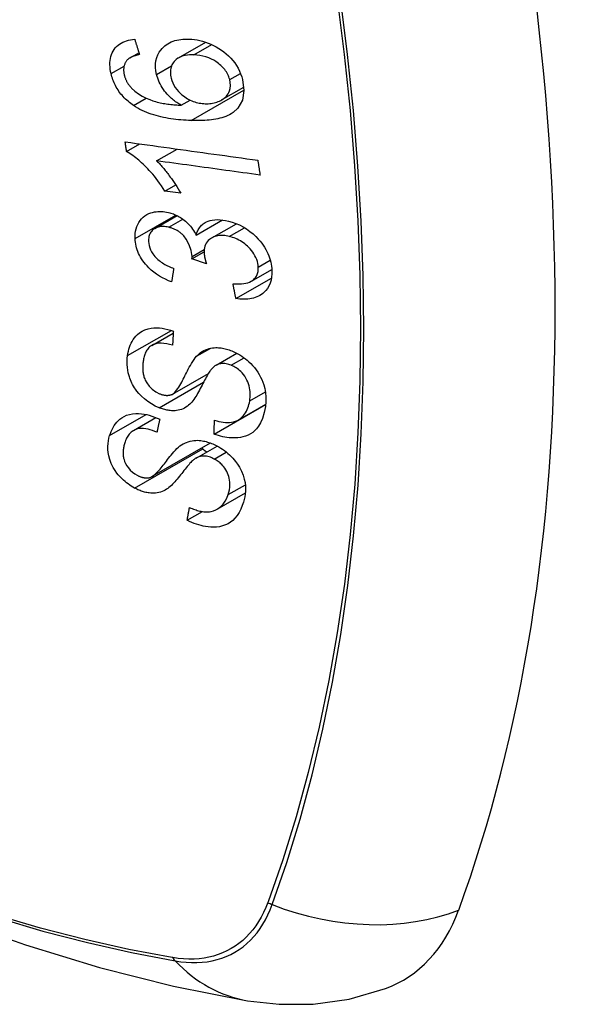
# Model space of a CAD drawing. Header units: inches. Extents: x 435.6 to 512.6, y 167.3 to 237.6.
# Tile 107 of 115: x 476.869 to 477.172, y 211.751 to 212.276. Entities that reach past the tile are written whole.
import ezdxf

# ---------------------------------------------------------------- set-up
doc = ezdxf.new("R2010")
doc.units = ezdxf.units.IN
doc.header["$MEASUREMENT"] = 0
doc.layers.add('Visible Edges(ANSI)', color=7, linetype='Continuous', lineweight=25)
doc.layers.add('Visible Tangent Edges(ANSI)', color=7, linetype='Continuous', lineweight=25)

msp = doc.modelspace()

# ---------------------------------------------------------------- linework, layer by layer
at = {"layer": 'Visible Edges(ANSI)'}
for p, q in [((476.95349, 212.25604), (476.96803, 212.26442)), ((476.9277, 212.25614), (476.93239, 212.25884)), ((476.97652, 212.23359), (476.98833, 212.24039)), ((476.95493, 212.23078), (476.95968, 212.23351)), ((476.9258, 212.20609), (476.93288, 212.21016)), ((476.94184, 212.2011), (476.95278, 212.2074)), ((476.94629, 212.18493), (476.95203, 212.18823)), ((476.95469, 212.18378), (476.94629, 212.18493)), ((476.94089, 212.16501), (476.95277, 212.17185)), ((476.96295, 212.16144), (476.977, 212.16953)), ((476.97125, 212.15997), (476.98444, 212.16757)), ((476.96069, 212.14882), (476.96717, 212.15255)), ((476.96842, 212.14618), (476.96069, 212.14882)), ((476.99239, 212.1369), (477.00326, 212.14316)), ((476.98412, 212.12755), (477.0031, 212.13847)), ((476.93925, 212.10261), (476.95069, 212.1092)), ((476.97355, 212.09202), (476.98464, 212.09841)), ((476.95035, 212.07661), (476.96946, 212.08762)), ((476.98528, 212.06273), (477.00005, 212.07124)), ((476.99994, 212.0711), (476.99994, 212.07117)), ((476.97248, 212.05529), (476.99994, 212.0711)), ((477.00003, 212.07103), (476.99994, 212.0711)), ((476.92945, 212.05715), (476.94145, 212.06406)), ((476.93936, 212.03255), (476.97056, 212.05051)), ((476.96289, 212.04242), (476.97413, 212.04889)), ((476.97404, 212.01513), (476.98921, 212.02387)), ((476.95812, 212.00926), (476.96622, 212.01392))]:
    msp.add_line(p, q, dxfattribs=at)
at = {"layer": 'Visible Edges(ANSI)', "flags": 128}
for points in [[(476.91757, 212.24765), (476.91731, 212.24885), (476.91711, 212.25004), (476.91697, 212.25122), (476.91691, 212.25239), (476.91691, 212.25354), (476.917, 212.25467), (476.91716, 212.25577), (476.91741, 212.25683), (476.91773, 212.25784), (476.91814, 212.2588), (476.91862, 212.25971), (476.91918, 212.26057), (476.91981, 212.26138), (476.9205, 212.26212), (476.92126, 212.2628), (476.92208, 212.26341), (476.92295, 212.26395), (476.92388, 212.26443), (476.92484, 212.26484), (476.92584, 212.26519), (476.92688, 212.26547), (476.92794, 212.2657), (476.92903, 212.26588), (476.93013, 212.26601)], [(476.93013, 212.26601), (476.93024, 212.26567), (476.93035, 212.26533), (476.93045, 212.26499), (476.93056, 212.26465), (476.93067, 212.26431), (476.93077, 212.26397), (476.93088, 212.26362), (476.93099, 212.26328), (476.9311, 212.26294), (476.9312, 212.2626), (476.93131, 212.26226), (476.93142, 212.26192), (476.93153, 212.26158), (476.93163, 212.26124), (476.93174, 212.2609), (476.93185, 212.26056), (476.93196, 212.26022), (476.93206, 212.25988), (476.93217, 212.25954), (476.93228, 212.2592), (476.93239, 212.25886), (476.9325, 212.25852), (476.9326, 212.25818), (476.93271, 212.25784)], [(476.94177, 212.2472), (476.9414, 212.2491), (476.94121, 212.25098), (476.94123, 212.25281), (476.94146, 212.25457), (476.9419, 212.25623), (476.94252, 212.25776), (476.94324, 212.25908), (476.94401, 212.26019), (476.94474, 212.26107), (476.94544, 212.2618), (476.94618, 212.26246), (476.94697, 212.26307), (476.9478, 212.26363), (476.94868, 212.26412), (476.94961, 212.26456), (476.95057, 212.26495), (476.95157, 212.26527), (476.95259, 212.26554), (476.95363, 212.26575), (476.9547, 212.26591), (476.95579, 212.26602), (476.9569, 212.26608), (476.95802, 212.2661), (476.95916, 212.26608)], [(476.95916, 212.26608), (476.96058, 212.26599), (476.96202, 212.26584), (476.96346, 212.26561), (476.96491, 212.26531), (476.96636, 212.26494), (476.96782, 212.26449), (476.96929, 212.26396), (476.97077, 212.26336), (476.97223, 212.26268), (476.97367, 212.26193), (476.97508, 212.26111), (476.97644, 212.26022), (476.97775, 212.25926), (476.979, 212.25823), (476.98021, 212.25712), (476.98136, 212.25594), (476.98244, 212.25469), (476.98346, 212.25336), (476.9844, 212.25197), (476.98526, 212.25051), (476.98601, 212.24902), (476.98665, 212.24751), (476.98719, 212.24599), (476.98763, 212.24446)], [(476.93271, 212.25784), (476.93241, 212.25778), (476.93211, 212.25771), (476.93181, 212.25765), (476.93151, 212.25757), (476.93121, 212.2575), (476.93091, 212.25741), (476.93061, 212.25733), (476.93032, 212.25724), (476.93002, 212.25715), (476.92973, 212.25705), (476.92944, 212.25694), (476.92916, 212.25683), (476.92888, 212.25672), (476.92861, 212.2566), (476.92834, 212.25648), (476.92808, 212.25635), (476.92782, 212.25621), (476.92757, 212.25606), (476.92732, 212.25591), (476.92708, 212.25575), (476.92685, 212.25557), (476.92663, 212.25539), (476.92641, 212.2552), (476.92621, 212.255)], [(476.96171, 212.25764), (476.96054, 212.25766), (476.95938, 212.25762), (476.95824, 212.25751), (476.95713, 212.25734), (476.95606, 212.25709), (476.95503, 212.25676), (476.95406, 212.25634), (476.95314, 212.25583), (476.95233, 212.25525), (476.95166, 212.25464), (476.95111, 212.25404), (476.95067, 212.25345), (476.95032, 212.2529), (476.95001, 212.25231), (476.94975, 212.2517), (476.94953, 212.25106), (476.94937, 212.25039), (476.94925, 212.2497), (476.94919, 212.249), (476.94918, 212.24827), (476.94922, 212.24753), (476.9493, 212.24679), (476.94943, 212.24603), (476.94959, 212.24527)], [(476.98079, 212.24449), (476.9806, 212.24518), (476.98036, 212.24587), (476.9801, 212.24654), (476.97979, 212.24721), (476.97944, 212.24788), (476.97905, 212.24853), (476.97862, 212.24918), (476.97816, 212.2498), (476.97767, 212.2504), (476.97715, 212.25098), (476.97661, 212.25154), (476.97604, 212.25208), (476.97545, 212.25259), (476.97484, 212.25309), (476.97421, 212.25356), (476.97341, 212.25412), (476.97238, 212.25476), (476.97112, 212.25543), (476.96963, 212.25608), (476.96804, 212.25663), (476.96645, 212.25705), (476.96485, 212.25735), (476.96327, 212.25754), (476.96171, 212.25764)], [(476.92621, 212.255), (476.926, 212.25475), (476.92579, 212.25448), (476.9256, 212.25421), (476.92541, 212.25392), (476.92524, 212.25363), (476.92508, 212.25333), (476.92493, 212.25303), (476.9248, 212.25271), (476.92468, 212.25239), (476.92457, 212.25206), (476.92448, 212.25173), (476.9244, 212.25139), (476.92434, 212.25104), (476.92429, 212.25069), (476.92426, 212.25033), (476.92423, 212.24996), (476.92423, 212.24959), (476.92424, 212.24921), (476.92426, 212.24883), (476.9243, 212.24845), (476.92435, 212.24807), (476.92441, 212.24768), (476.92448, 212.24729), (476.92457, 212.2469)], [(476.92948, 212.23067), (476.92874, 212.23119), (476.92801, 212.23173), (476.9273, 212.23229), (476.9266, 212.23287), (476.92592, 212.23347), (476.92526, 212.2341), (476.92461, 212.23474), (476.92399, 212.2354), (476.92339, 212.23608), (476.92282, 212.23677), (476.92227, 212.23748), (476.92175, 212.2382), (476.92125, 212.23894), (476.92078, 212.2397), (476.92033, 212.24047), (476.91992, 212.24124), (476.91953, 212.24203), (476.91917, 212.24282), (476.91884, 212.24361), (476.91853, 212.24441), (476.91825, 212.24522), (476.918, 212.24603), (476.91777, 212.24684), (476.91757, 212.24765)], [(476.92457, 212.2469), (476.92465, 212.24659), (476.92473, 212.24628), (476.92483, 212.24597), (476.92493, 212.24566), (476.92503, 212.24536), (476.92515, 212.24505), (476.92527, 212.24474), (476.9254, 212.24444), (476.92554, 212.24414), (476.92569, 212.24384), (476.92584, 212.24354), (476.926, 212.24324), (476.92617, 212.24295), (476.92635, 212.24266), (476.92653, 212.24237), (476.92672, 212.24209), (476.92692, 212.24181), (476.92712, 212.24154), (476.92733, 212.24127), (476.92754, 212.24101), (476.92777, 212.24074), (476.928, 212.24049), (476.92823, 212.24023), (476.92847, 212.23998)], [(476.95493, 212.23078), (476.95433, 212.23113), (476.95373, 212.23149), (476.95314, 212.23187), (476.95256, 212.23226), (476.95198, 212.23267), (476.95142, 212.23308), (476.95086, 212.23351), (476.95031, 212.23396), (476.94976, 212.23442), (476.9492, 212.23493), (476.94862, 212.23549), (476.94801, 212.2361), (476.94739, 212.23678), (476.94675, 212.23753), (476.94611, 212.23834), (476.94547, 212.23923), (476.94484, 212.24018), (476.94425, 212.24114), (476.94371, 212.24212), (476.94322, 212.24312), (476.94277, 212.24413), (476.94239, 212.24515), (476.94205, 212.24618), (476.94177, 212.2472)], [(476.94959, 212.24527), (476.94997, 212.24399), (476.95046, 212.24271), (476.95107, 212.24147), (476.95179, 212.24028), (476.95263, 212.23912), (476.95355, 212.23806), (476.95446, 212.23714), (476.95532, 212.23636), (476.95609, 212.23574), (476.95681, 212.23521), (476.95754, 212.23471), (476.95828, 212.23426), (476.95904, 212.23384), (476.95981, 212.23345), (476.9606, 212.2331), (476.96139, 212.23279), (476.96219, 212.23252), (476.96299, 212.23229), (476.96379, 212.2321), (476.96459, 212.23193), (476.96538, 212.23181), (476.96617, 212.23171), (476.96696, 212.23164), (476.96775, 212.2316)], [(476.92847, 212.23998), (476.93022, 212.23835), (476.93212, 212.23692), (476.93413, 212.23567), (476.93619, 212.2346), (476.93813, 212.23376), (476.93983, 212.23314), (476.9412, 212.23271), (476.94218, 212.23244), (476.94296, 212.23225), (476.94375, 212.23208), (476.94455, 212.23191), (476.94535, 212.23176), (476.94616, 212.23163), (476.94698, 212.2315), (476.94779, 212.23138), (476.9486, 212.23128), (476.94942, 212.23119), (476.95023, 212.2311), (476.95103, 212.23103), (476.95183, 212.23096), (476.95262, 212.23091), (476.9534, 212.23086), (476.95417, 212.23082), (476.95493, 212.23078)], [(476.98763, 212.24446), (476.9884, 212.23873), (476.98755, 212.2335), (476.98512, 212.22924), (476.98269, 212.22692), (476.98167, 212.22624), (476.98075, 212.22572), (476.97977, 212.22524), (476.97877, 212.22482), (476.97773, 212.22445), (476.97667, 212.22412), (476.97559, 212.22383), (476.9745, 212.22358), (476.97338, 212.22336), (476.97224, 212.22317), (476.97108, 212.22301), (476.9699, 212.22288), (476.96871, 212.22278), (476.9675, 212.22269), (476.96629, 212.22263), (476.96508, 212.22259), (476.96387, 212.22258), (476.96265, 212.22258), (476.96145, 212.22259), (476.96025, 212.22262)], [(476.96775, 212.2316), (476.96857, 212.23159), (476.96937, 212.23161), (476.97017, 212.23167), (476.97095, 212.23175), (476.97171, 212.23188), (476.97246, 212.23203), (476.9732, 212.23222), (476.97392, 212.23244), (476.97463, 212.23269), (476.97533, 212.23298), (476.97601, 212.23331), (476.97667, 212.23368), (476.97731, 212.23409), (476.97792, 212.23455), (476.9785, 212.23506), (476.97902, 212.23562), (476.9795, 212.23622), (476.97991, 212.23687), (476.98027, 212.23757), (476.98064, 212.23851), (476.98098, 212.23977), (476.98115, 212.24128), (476.98109, 212.24287), (476.98079, 212.24449)], [(476.96025, 212.22262), (476.9589, 212.22268), (476.95755, 212.22274), (476.95619, 212.22283), (476.95483, 212.22294), (476.95348, 212.22306), (476.95212, 212.22321), (476.95077, 212.22338), (476.94942, 212.22357), (476.94808, 212.22378), (476.94675, 212.22402), (476.94543, 212.22429), (476.94412, 212.22458), (476.94282, 212.2249), (476.94153, 212.22524), (476.94026, 212.22562), (476.93901, 212.22603), (476.93777, 212.22646), (476.93655, 212.22693), (476.93534, 212.22744), (476.93414, 212.228), (476.93295, 212.22859), (476.93177, 212.22924), (476.93061, 212.22993), (476.92948, 212.23067)], [(476.92507, 212.21125), (476.928, 212.21084), (476.93093, 212.21043), (476.93387, 212.21003), (476.93682, 212.20962), (476.93976, 212.20921), (476.94272, 212.2088), (476.94568, 212.20839), (476.94864, 212.20798), (476.9516, 212.20757), (476.95456, 212.20716), (476.95752, 212.20675), (476.96049, 212.20634), (476.96345, 212.20592), (476.96641, 212.20551), (476.96937, 212.2051), (476.97233, 212.2047), (476.97528, 212.20429), (476.97823, 212.20388), (476.98117, 212.20347), (476.98411, 212.20306), (476.98704, 212.20266), (476.98996, 212.20225), (476.99288, 212.20185), (476.99578, 212.20145)], [(476.9258, 212.20609), (476.92577, 212.2063), (476.92574, 212.20652), (476.92571, 212.20673), (476.92568, 212.20695), (476.92565, 212.20716), (476.92562, 212.20738), (476.92559, 212.20759), (476.92556, 212.20781), (476.92552, 212.20802), (476.92549, 212.20824), (476.92546, 212.20845), (476.92543, 212.20867), (476.9254, 212.20888), (476.92537, 212.2091), (476.92534, 212.20931), (476.92531, 212.20953), (476.92528, 212.20974), (476.92525, 212.20996), (476.92522, 212.21017), (476.92519, 212.21039), (476.92516, 212.2106), (476.92513, 212.21082), (476.9251, 212.21103), (476.92507, 212.21125)], [(476.94629, 212.18493), (476.94535, 212.18642), (476.9444, 212.18783), (476.94345, 212.18918), (476.94251, 212.19047), (476.94157, 212.19169), (476.94064, 212.19284), (476.93973, 212.19394), (476.93883, 212.19498), (476.93794, 212.19596), (476.93707, 212.19688), (476.93622, 212.19776), (476.9354, 212.19858), (476.93459, 212.19935), (476.93382, 212.20007), (476.93307, 212.20075), (476.93232, 212.20141), (476.93155, 212.20206), (476.93076, 212.2027), (476.92996, 212.20332), (476.92915, 212.20393), (476.92833, 212.20451), (476.92749, 212.20507), (476.92665, 212.20559), (476.9258, 212.20609)], [(476.99699, 212.1935), (476.99471, 212.19382), (476.99243, 212.19413), (476.99014, 212.19445), (476.98785, 212.19476), (476.98555, 212.19508), (476.98326, 212.1954), (476.98096, 212.19571), (476.97866, 212.19603), (476.97635, 212.19635), (476.97405, 212.19666), (476.97175, 212.19698), (476.96944, 212.1973), (476.96714, 212.19762), (476.96483, 212.19794), (476.96253, 212.19825), (476.96022, 212.19857), (476.95792, 212.19889), (476.95562, 212.19921), (476.95332, 212.19952), (476.95102, 212.19984), (476.94872, 212.20016), (476.94642, 212.20047), (476.94413, 212.20079), (476.94184, 212.2011)], [(476.94184, 212.2011), (476.94233, 212.20062), (476.94281, 212.20013), (476.94329, 212.19963), (476.94376, 212.19912), (476.94423, 212.19861), (476.94469, 212.19809), (476.94515, 212.19756), (476.94559, 212.19702), (476.94604, 212.19649), (476.94647, 212.19595), (476.9469, 212.19541), (476.94732, 212.19487), (476.94773, 212.19433), (476.94814, 212.19379), (476.9486, 212.19318), (476.94914, 212.19243), (476.94975, 212.19159), (476.95042, 212.19064), (476.95112, 212.18962), (476.95185, 212.18853), (476.95258, 212.18738), (476.95331, 212.1862), (476.95402, 212.185), (476.95469, 212.18378)], [(476.99578, 212.20145), (476.99583, 212.20112), (476.99588, 212.20079), (476.99593, 212.20045), (476.99598, 212.20012), (476.99603, 212.19979), (476.99608, 212.19946), (476.99613, 212.19913), (476.99619, 212.1988), (476.99624, 212.19847), (476.99629, 212.19814), (476.99634, 212.19781), (476.99639, 212.19747), (476.99644, 212.19714), (476.99649, 212.19681), (476.99654, 212.19648), (476.99659, 212.19615), (476.99664, 212.19582), (476.99669, 212.19549), (476.99674, 212.19516), (476.99679, 212.19483), (476.99684, 212.1945), (476.99689, 212.19417), (476.99694, 212.19384), (476.99699, 212.1935)], [(476.93033, 212.1596), (476.93032, 212.16096), (476.9304, 212.16228), (476.93058, 212.16356), (476.93086, 212.1648), (476.93125, 212.16599), (476.93173, 212.16714), (476.93232, 212.16822), (476.93299, 212.16923), (476.93375, 212.17016), (476.9346, 212.171), (476.93555, 212.17175), (476.93657, 212.1724), (476.93762, 212.17291), (476.93866, 212.17331), (476.93967, 212.17361), (476.94064, 212.17382), (476.94154, 212.17396), (476.94245, 212.17405), (476.94337, 212.17409), (476.9443, 212.17408), (476.94524, 212.17402), (476.94619, 212.17391), (476.94716, 212.17375), (476.94814, 212.17354)], [(476.94814, 212.17354), (476.94879, 212.17337), (476.94945, 212.17318), (476.9501, 212.17297), (476.95075, 212.17274), (476.9514, 212.17248), (476.95205, 212.17219), (476.95269, 212.17189), (476.95332, 212.17156), (476.95394, 212.17121), (476.95456, 212.17084), (476.95518, 212.17043), (476.95582, 212.16999), (476.95648, 212.16949), (476.95715, 212.16894), (476.95783, 212.16835), (476.95851, 212.16769), (476.95919, 212.16698), (476.95983, 212.16624), (476.96044, 212.16548), (476.96101, 212.1647), (476.96155, 212.16391), (476.96205, 212.1631), (476.96251, 212.16227), (476.96295, 212.16144)], [(476.94826, 212.16564), (476.94753, 212.1658), (476.9468, 212.16592), (476.94608, 212.166), (476.94536, 212.16604), (476.94466, 212.16604), (476.94397, 212.16599), (476.94331, 212.16589), (476.94267, 212.16575), (476.94206, 212.16555), (476.94147, 212.16531), (476.9409, 212.16502), (476.94037, 212.16468), (476.93988, 212.1643), (476.93942, 212.16389), (476.93902, 212.16344), (476.93866, 212.16295), (476.93835, 212.16243), (476.93809, 212.16187), (476.93788, 212.16128), (476.93772, 212.16067), (476.93761, 212.16004), (476.93754, 212.15938), (476.93751, 212.15872), (476.93752, 212.15804)], [(476.96295, 212.16144), (476.96311, 212.16204), (476.96329, 212.16264), (476.9635, 212.16321), (476.96374, 212.16377), (476.964, 212.16431), (476.9643, 212.16484), (476.96462, 212.16534), (476.96498, 212.16582), (476.96537, 212.16628), (476.96578, 212.16671), (476.96622, 212.16712), (476.9667, 212.16749), (476.96719, 212.16784), (476.96775, 212.16818), (476.96845, 212.16853), (476.9693, 212.16889), (476.97032, 212.16922), (476.97152, 212.16948), (476.97287, 212.16965), (476.97427, 212.16971), (476.97569, 212.16966), (476.97715, 212.16951), (476.97861, 212.16927), (476.98009, 212.16896)], [(476.98009, 212.16896), (476.98208, 212.16841), (476.98406, 212.16772), (476.98603, 212.16688), (476.98794, 212.16588), (476.98979, 212.16474), (476.99158, 212.16346), (476.99324, 212.16208), (476.99471, 212.1607), (476.99597, 212.15937), (476.99703, 212.15815), (476.99788, 212.15708), (476.99864, 212.15602), (476.99935, 212.15495), (477, 212.15386), (477.0006, 212.15276), (477.00114, 212.15163), (477.00162, 212.15049), (477.00203, 212.14935), (477.00238, 212.14821), (477.00268, 212.14707), (477.00292, 212.14594), (477.0031, 212.1448), (477.00322, 212.14367), (477.0033, 212.14256)], [(476.96074, 212.15003), (476.96029, 212.15319), (476.9592, 212.15635), (476.95759, 212.15929), (476.95627, 212.16104), (476.95578, 212.16158), (476.95544, 212.16191), (476.9551, 212.16223), (476.95475, 212.16253), (476.95439, 212.16282), (476.95402, 212.16309), (476.95364, 212.16336), (476.95325, 212.16361), (476.95286, 212.16385), (476.95245, 212.16407), (476.95205, 212.16429), (476.95163, 212.16449), (476.95122, 212.16467), (476.9508, 212.16485), (476.95038, 212.16501), (476.94996, 212.16516), (476.94954, 212.16529), (476.94911, 212.16542), (476.94869, 212.16554), (476.94826, 212.16564)], [(476.98056, 212.16075), (476.97977, 212.16092), (476.97897, 212.16106), (476.97819, 212.16117), (476.97741, 212.16124), (476.97664, 212.16127), (476.97588, 212.16125), (476.97513, 212.1612), (476.97441, 212.1611), (476.9737, 212.16095), (476.97303, 212.16076), (476.97238, 212.16052), (476.97176, 212.16025), (476.97116, 212.15992), (476.97057, 212.15955), (476.96998, 212.15909), (476.96939, 212.15854), (476.96884, 212.1579), (476.96834, 212.15717), (476.96794, 212.15638), (476.96762, 212.15554), (476.96739, 212.15465), (476.96724, 212.15373), (476.96718, 212.15277), (476.96719, 212.15179)], [(476.99605, 212.14433), (476.99596, 212.14534), (476.9958, 212.14637), (476.99555, 212.14741), (476.99522, 212.14844), (476.9948, 212.14946), (476.9943, 212.15047), (476.99372, 212.15146), (476.99307, 212.15241), (476.9924, 212.15329), (476.99171, 212.15409), (476.99104, 212.15481), (476.99035, 212.15549), (476.98964, 212.15613), (476.9889, 212.15674), (476.98814, 212.15731), (476.98735, 212.15785), (476.98654, 212.15836), (476.98571, 212.15882), (476.98487, 212.15924), (476.98402, 212.15962), (476.98317, 212.15996), (476.9823, 212.16026), (476.98144, 212.16052), (476.98056, 212.16075)], [(476.9498, 212.13645), (476.94815, 212.13713), (476.94652, 212.13789), (476.94492, 212.13872), (476.94334, 212.13963), (476.94181, 212.14063), (476.94032, 212.14171), (476.93896, 212.14283), (476.93776, 212.14393), (476.93673, 212.14498), (476.93585, 212.14597), (476.93511, 212.1469), (476.93443, 212.14782), (476.9338, 212.14875), (476.93322, 212.1497), (476.9327, 212.15067), (476.93222, 212.15166), (476.9318, 212.15265), (476.93144, 212.15365), (476.93113, 212.15464), (476.93087, 212.15564), (476.93066, 212.15664), (476.93051, 212.15763), (476.9304, 212.15862), (476.93033, 212.1596)], [(476.93752, 212.15804), (476.93762, 212.15694), (476.93782, 212.15583), (476.93814, 212.15472), (476.93857, 212.15361), (476.93912, 212.15252), (476.93974, 212.15153), (476.94036, 212.15069), (476.94093, 212.15), (476.94144, 212.14944), (476.94198, 212.14891), (476.94253, 212.14841), (476.94311, 212.14793), (476.9437, 212.14747), (476.94432, 212.14703), (476.94495, 212.14661), (476.94559, 212.14622), (476.94624, 212.14584), (476.9469, 212.14548), (476.94757, 212.14514), (476.94825, 212.14482), (476.94893, 212.14452), (476.94961, 212.14423), (476.9503, 212.14396), (476.95097, 212.1437)], [(476.96069, 212.14882), (476.9607, 212.14887), (476.9607, 212.14891), (476.96071, 212.14896), (476.96071, 212.14901), (476.96071, 212.14907), (476.96072, 212.14912), (476.96072, 212.14917), (476.96073, 212.14922), (476.96073, 212.14927), (476.96073, 212.14932), (476.96073, 212.14937), (476.96074, 212.14942), (476.96074, 212.14947), (476.96074, 212.14952), (476.96074, 212.14957), (476.96075, 212.14962), (476.96075, 212.14967), (476.96075, 212.14972), (476.96075, 212.14977), (476.96075, 212.14982), (476.96075, 212.14988), (476.96075, 212.14993), (476.96075, 212.14998), (476.96074, 212.15003)], [(476.96719, 212.15179), (476.9672, 212.15157), (476.96722, 212.15135), (476.96724, 212.15112), (476.96727, 212.15089), (476.9673, 212.15067), (476.96733, 212.15044), (476.96737, 212.15021), (476.96741, 212.14998), (476.96745, 212.14974), (476.9675, 212.1495), (476.96755, 212.14927), (476.96761, 212.14903), (476.96767, 212.14879), (476.96772, 212.14855), (476.96779, 212.14831), (476.96785, 212.14807), (476.96792, 212.14783), (476.96798, 212.14759), (476.96805, 212.14735), (476.96812, 212.14711), (476.9682, 212.14688), (476.96827, 212.14664), (476.96834, 212.14641), (476.96842, 212.14618)], [(476.95097, 212.1437), (476.95092, 212.1434), (476.95087, 212.1431), (476.95083, 212.14279), (476.95078, 212.14249), (476.95073, 212.14219), (476.95068, 212.14189), (476.95063, 212.14158), (476.95058, 212.14128), (476.95053, 212.14098), (476.95048, 212.14068), (476.95043, 212.14037), (476.95038, 212.14007), (476.95033, 212.13977), (476.95028, 212.13947), (476.95023, 212.13917), (476.95019, 212.13886), (476.95014, 212.13856), (476.95009, 212.13826), (476.95004, 212.13796), (476.94999, 212.13765), (476.94994, 212.13735), (476.94989, 212.13705), (476.94984, 212.13675), (476.9498, 212.13645)], [(476.98258, 212.13545), (476.98374, 212.1354), (476.9849, 212.13538), (476.98605, 212.13541), (476.98718, 212.13548), (476.98828, 212.13561), (476.98935, 212.1358), (476.99039, 212.13606), (476.99138, 212.13641), (476.99229, 212.13684), (476.99303, 212.13731), (476.99361, 212.13778), (476.99407, 212.13823), (476.99443, 212.13864), (476.99474, 212.13906), (476.99502, 212.1395), (476.99527, 212.13996), (476.99548, 212.14045), (476.99566, 212.14095), (476.9958, 212.14148), (476.99592, 212.14202), (476.996, 212.14258), (476.99604, 212.14315), (476.99606, 212.14374), (476.99605, 212.14433)], [(477.0033, 212.14256), (477.00331, 212.14077), (477.00318, 212.13903), (477.00288, 212.13735), (477.0024, 212.13575), (477.00175, 212.13426), (477.00095, 212.13294), (477.00009, 212.13186), (476.99923, 212.13099), (476.99844, 212.13032), (476.99769, 212.12978), (476.99691, 212.12929), (476.9961, 212.12885), (476.99524, 212.12846), (476.99436, 212.12813), (476.99343, 212.12784), (476.99247, 212.12761), (476.99149, 212.12743), (476.99048, 212.1273), (476.98946, 212.12723), (476.98842, 212.1272), (476.98737, 212.12722), (476.9863, 212.12729), (476.98522, 212.1274), (476.98412, 212.12755)], [(476.98412, 212.12755), (476.98406, 212.12788), (476.98399, 212.1282), (476.98393, 212.12853), (476.98386, 212.12886), (476.9838, 212.12919), (476.98373, 212.12952), (476.98367, 212.12985), (476.9836, 212.13018), (476.98354, 212.13051), (476.98348, 212.13084), (476.98341, 212.13117), (476.98335, 212.1315), (476.98328, 212.13183), (476.98322, 212.13216), (476.98315, 212.13249), (476.98309, 212.13281), (476.98302, 212.13314), (476.98296, 212.13347), (476.9829, 212.1338), (476.98283, 212.13413), (476.98277, 212.13446), (476.9827, 212.13479), (476.98264, 212.13512), (476.98258, 212.13545)], [(476.92636, 212.09714), (476.92655, 212.0983), (476.92678, 212.09945), (476.92707, 212.10057), (476.92741, 212.10167), (476.9278, 212.10273), (476.92825, 212.10376), (476.92876, 212.10476), (476.92934, 212.10571), (476.92997, 212.10662), (476.9307, 212.10751), (476.9316, 212.10844), (476.9327, 212.10936), (476.93404, 212.11021), (476.9356, 212.11095), (476.93724, 212.11148), (476.93886, 212.1118), (476.94043, 212.11196), (476.94192, 212.11199), (476.94336, 212.11192), (476.94482, 212.11176), (476.94629, 212.1115), (476.94777, 212.11116), (476.94926, 212.11073), (476.95075, 212.11022)], [(476.95075, 212.11022), (476.95073, 212.10991), (476.95071, 212.10959), (476.9507, 212.10928), (476.95068, 212.10896), (476.95066, 212.10865), (476.95064, 212.10834), (476.95062, 212.10802), (476.95061, 212.10771), (476.95059, 212.10739), (476.95057, 212.10708), (476.95055, 212.10677), (476.95054, 212.10645), (476.95052, 212.10614), (476.9505, 212.10582), (476.95048, 212.10551), (476.95047, 212.1052), (476.95045, 212.10488), (476.95043, 212.10457), (476.95042, 212.10426), (476.9504, 212.10394), (476.95038, 212.10363), (476.95036, 212.10332), (476.95035, 212.103), (476.95033, 212.10269)], [(476.95033, 212.10269), (476.94878, 212.10313), (476.94722, 212.10346), (476.94569, 212.10368), (476.9442, 212.10377), (476.94276, 212.1037), (476.94139, 212.10346), (476.9402, 212.10307), (476.93928, 212.10263), (476.93861, 212.10219), (476.93812, 212.10181), (476.93769, 212.10139), (476.93729, 212.10095), (476.93692, 212.10048), (476.93658, 212.09999), (476.93628, 212.09947), (476.936, 212.09893), (476.93576, 212.09837), (476.93553, 212.0978), (476.93533, 212.09721), (476.93516, 212.09662), (476.935, 212.09601), (476.93487, 212.09539), (476.93475, 212.09477), (476.93466, 212.09414)], [(476.3759, 212.10256), (476.41172, 212.06843), (476.44809, 212.0357), (476.48498, 212.00442), (476.52234, 211.97464), (476.56011, 211.94642), (476.59825, 211.9198), (476.63672, 211.89484), (476.67547, 211.87159), (476.71445, 211.85009), (476.75363, 211.83039), (476.79295, 211.81254), (476.83238, 211.79659), (476.87187, 211.78259), (476.91138, 211.77059), (476.95086, 211.76065), (476.99025, 211.75282)], [(476.96312, 212.09677), (476.96381, 212.09746), (476.96455, 212.09811), (476.96532, 212.09872), (476.96614, 212.09929), (476.96701, 212.09979), (476.96793, 212.10024), (476.96889, 212.10062), (476.96986, 212.10092), (476.97081, 212.10114), (476.97172, 212.10128), (476.97258, 212.10136), (476.97339, 212.1014), (476.97415, 212.10139), (476.97485, 212.10136), (476.97555, 212.10129), (476.97626, 212.10121), (476.97696, 212.10109), (476.97767, 212.10096), (476.97838, 212.1008), (476.97909, 212.10061), (476.9798, 212.1004), (476.98051, 212.10017), (476.98123, 212.09992), (476.98194, 212.09964)], [(476.98194, 212.09964), (476.98303, 212.09918), (476.9841, 212.09868), (476.98516, 212.09812), (476.98621, 212.09752), (476.98724, 212.09687), (476.98823, 212.09618), (476.9892, 212.09544), (476.99015, 212.09467), (476.99108, 212.09385), (476.99204, 212.09294), (476.993, 212.09193), (476.99396, 212.09083), (476.99491, 212.08963), (476.9958, 212.08834), (476.99661, 212.08703), (476.99732, 212.08569), (476.99796, 212.08434), (476.9985, 212.08297), (476.99901, 212.0815), (476.99951, 212.07964), (476.99993, 212.07741), (477.00016, 212.0749), (477.00015, 212.07241), (476.9999, 212.07001)], [(476.94313, 212.06932), (476.94109, 212.07024), (476.9391, 212.07133), (476.93719, 212.07259), (476.93538, 212.07401), (476.93371, 212.07552), (476.93235, 212.07694), (476.93132, 212.07818), (476.93056, 212.0792), (476.93001, 212.08002), (476.92951, 212.08084), (476.92904, 212.08167), (476.92862, 212.0825), (476.92823, 212.08334), (476.92789, 212.08419), (476.92757, 212.08503), (476.92729, 212.08589), (476.927, 212.08688), (476.92671, 212.08804), (476.92646, 212.08937), (476.92625, 212.09085), (476.92613, 212.09245), (476.92611, 212.09404), (476.92619, 212.0956), (476.92636, 212.09714)], [(476.93466, 212.09414), (476.93459, 212.09365), (476.93453, 212.09315), (476.93448, 212.09265), (476.93445, 212.09215), (476.93442, 212.09164), (476.9344, 212.09113), (476.9344, 212.09061), (476.93441, 212.0901), (476.93443, 212.08957), (476.93447, 212.08904), (476.93452, 212.08851), (476.9346, 212.08797), (476.93469, 212.08743), (476.9348, 212.08689), (476.93493, 212.08635), (476.93509, 212.08581), (476.93527, 212.08526), (476.93547, 212.08472), (476.9358, 212.08399), (476.93659, 212.0826), (476.93791, 212.08081), (476.93953, 212.07917), (476.94141, 212.0778), (476.94345, 212.07678)], [(476.95005, 212.07646), (476.95067, 212.07682), (476.95129, 212.07732), (476.95191, 212.07795), (476.95252, 212.07869), (476.95313, 212.07951), (476.9537, 212.08037), (476.95424, 212.08125), (476.95474, 212.08211), (476.95521, 212.08295), (476.95565, 212.08378), (476.95607, 212.08461), (476.95648, 212.08545), (476.9569, 212.08629), (476.95732, 212.08715), (476.95776, 212.08804), (476.95822, 212.08896), (476.95872, 212.08991), (476.95925, 212.09091), (476.95984, 212.09195), (476.96046, 212.09301), (476.96111, 212.09406), (476.96178, 212.09506), (476.96245, 212.09598), (476.96312, 212.09677)], [(476.9816, 212.09201), (476.98094, 212.09226), (476.98027, 212.09248), (476.9796, 212.09265), (476.97893, 212.09279), (476.97827, 212.09289), (476.97762, 212.09294), (476.97699, 212.09295), (476.97639, 212.09291), (476.97584, 212.09284), (476.97534, 212.09274), (476.97488, 212.09261), (476.97445, 212.09246), (476.97405, 212.09228), (476.97367, 212.09209), (476.9733, 212.09187), (476.97294, 212.09163), (476.9726, 212.09138), (476.97227, 212.09111), (476.97196, 212.09083), (476.97166, 212.09053), (476.97137, 212.09023), (476.97109, 212.08991), (476.97083, 212.08959), (476.97058, 212.08927)], [(476.97058, 212.08927), (476.97025, 212.08883), (476.9699, 212.08831), (476.96953, 212.08772), (476.96914, 212.08706), (476.96874, 212.08635), (476.96832, 212.08559), (476.96789, 212.08479), (476.96745, 212.08395), (476.967, 212.08309), (476.96654, 212.0822), (476.96607, 212.08131), (476.9656, 212.08041), (476.96512, 212.07951), (476.96464, 212.07862), (476.96417, 212.07775), (476.96369, 212.07691), (476.96322, 212.0761), (476.96274, 212.07532), (476.96225, 212.07454), (476.96173, 212.07378), (476.9612, 212.07305), (476.96066, 212.07237), (476.96011, 212.07174), (476.95956, 212.07119)], [(476.99148, 212.07299), (476.9916, 212.07395), (476.99168, 212.07492), (476.99172, 212.0759), (476.99171, 212.0769), (476.99165, 212.07791), (476.99153, 212.07894), (476.99135, 212.07997), (476.99112, 212.08101), (476.99082, 212.08205), (476.99045, 212.08308), (476.99002, 212.08411), (476.9895, 212.08513), (476.98889, 212.08612), (476.98821, 212.08707), (476.9875, 212.08791), (476.98679, 212.08864), (476.98611, 212.08926), (476.98548, 212.08978), (476.98487, 212.09023), (476.98425, 212.09066), (476.98361, 212.09105), (476.98295, 212.0914), (476.98228, 212.09172), (476.9816, 212.09201)], [(476.94345, 212.07678), (476.94374, 212.07667), (476.94404, 212.07656), (476.94433, 212.07646), (476.94463, 212.07637), (476.94492, 212.07628), (476.94522, 212.07621), (476.94552, 212.07614), (476.94581, 212.07608), (476.9461, 212.07603), (476.94639, 212.07599), (476.94668, 212.07596), (476.94696, 212.07594), (476.94725, 212.07593), (476.94753, 212.07593), (476.9478, 212.07594), (476.94807, 212.07596), (476.94834, 212.07599), (476.9486, 212.07603), (476.94885, 212.07608), (476.9491, 212.07614), (476.94935, 212.0762), (476.94959, 212.07628), (476.94982, 212.07637), (476.95005, 212.07646)], [(476.95956, 212.07119), (476.95891, 212.07062), (476.95822, 212.07008), (476.9575, 212.06959), (476.95673, 212.06915), (476.95593, 212.06875), (476.95508, 212.06842), (476.9542, 212.06814), (476.95333, 212.06795), (476.9525, 212.06781), (476.95172, 212.06774), (476.95099, 212.06771), (476.95031, 212.06771), (476.94971, 212.06774), (476.94912, 212.06779), (476.94853, 212.06785), (476.94793, 212.06794), (476.94734, 212.06805), (476.94674, 212.06817), (476.94614, 212.06832), (476.94554, 212.06848), (476.94494, 212.06867), (476.94434, 212.06887), (476.94373, 212.06909), (476.94313, 212.06932)], [(476.9727, 212.06268), (476.97387, 212.06235), (476.97505, 212.06206), (476.97622, 212.06181), (476.97739, 212.06162), (476.97854, 212.06149), (476.97967, 212.06144), (476.98077, 212.06145), (476.98184, 212.06156), (476.98289, 212.06176), (476.98392, 212.06208), (476.98494, 212.06254), (476.98589, 212.06311), (476.98674, 212.06375), (476.9875, 212.06444), (476.98818, 212.06518), (476.98876, 212.06592), (476.98928, 212.06669), (476.98975, 212.0675), (476.99016, 212.06834), (476.99052, 212.06922), (476.99083, 212.07012), (476.9911, 212.07106), (476.99131, 212.07202), (476.99148, 212.07299)], [(476.91678, 212.0545), (476.91716, 212.05563), (476.91759, 212.05672), (476.91807, 212.05778), (476.91862, 212.0588), (476.91922, 212.05979), (476.91989, 212.06072), (476.92062, 212.0616), (476.92142, 212.06243), (476.9223, 212.06321), (476.92331, 212.06397), (476.92449, 212.06467), (476.92585, 212.06529), (476.92739, 212.06578), (476.92904, 212.0661), (476.93067, 212.06625), (476.93225, 212.06625), (476.93375, 212.06613), (476.93516, 212.06593), (476.93655, 212.06566), (476.93794, 212.0653), (476.93932, 212.06487), (476.94071, 212.06436), (476.94209, 212.06378), (476.94347, 212.06314)], [(476.9999, 212.07001), (476.99925, 212.0667), (476.99832, 212.06363), (476.99726, 212.06122), (476.99617, 212.05941), (476.99517, 212.05811), (476.99419, 212.05709), (476.99311, 212.05618), (476.99193, 212.05539), (476.99065, 212.0547), (476.98926, 212.05414), (476.98787, 212.05373), (476.98648, 212.05344), (476.98514, 212.05327), (476.98387, 212.05318), (476.98268, 212.05317), (476.98157, 212.05321), (476.98045, 212.05331), (476.97933, 212.05345), (476.9782, 212.05364), (476.97706, 212.05388), (476.97592, 212.05417), (476.97478, 212.0545), (476.97363, 212.05487), (476.97248, 212.05529)], [(476.94347, 212.06314), (476.94341, 212.06285), (476.94335, 212.06256), (476.94329, 212.06227), (476.94323, 212.06198), (476.94317, 212.06169), (476.94311, 212.06141), (476.94305, 212.06112), (476.94299, 212.06083), (476.94292, 212.06054), (476.94286, 212.06025), (476.9428, 212.05997), (476.94274, 212.05968), (476.94268, 212.05939), (476.94262, 212.0591), (476.94256, 212.05881), (476.9425, 212.05853), (476.94244, 212.05824), (476.94238, 212.05795), (476.94232, 212.05766), (476.94226, 212.05737), (476.9422, 212.05709), (476.94214, 212.0568), (476.94208, 212.05651), (476.94202, 212.05622)], [(476.97248, 212.05529), (476.97249, 212.05559), (476.97249, 212.0559), (476.9725, 212.05621), (476.97251, 212.05652), (476.97252, 212.05682), (476.97253, 212.05713), (476.97254, 212.05744), (476.97255, 212.05775), (476.97256, 212.05806), (476.97257, 212.05836), (476.97258, 212.05867), (476.97259, 212.05898), (476.9726, 212.05929), (476.97261, 212.0596), (476.97261, 212.0599), (476.97262, 212.06021), (476.97263, 212.06052), (476.97264, 212.06083), (476.97265, 212.06114), (476.97266, 212.06145), (476.97267, 212.06175), (476.97268, 212.06206), (476.97269, 212.06237), (476.9727, 212.06268)], [(476.94202, 212.05622), (476.94083, 212.05671), (476.93964, 212.05715), (476.93844, 212.05753), (476.93725, 212.05784), (476.93607, 212.05806), (476.93491, 212.0582), (476.93378, 212.05823), (476.9327, 212.05817), (476.93166, 212.058), (476.93075, 212.05774), (476.92996, 212.05742), (476.92928, 212.05705), (476.92871, 212.05666), (476.92819, 212.05624), (476.92771, 212.05578), (476.92727, 212.05529), (476.92686, 212.05477), (476.92649, 212.05422), (476.92615, 212.05365), (476.92584, 212.05306), (476.92555, 212.05246), (476.92529, 212.05183), (476.92506, 212.0512), (476.92485, 212.05056)], [(476.93011, 212.02646), (476.92921, 212.02695), (476.92833, 212.02748), (476.92747, 212.02805), (476.92662, 212.02864), (476.92579, 212.02927), (476.92498, 212.02992), (476.92419, 212.03061), (476.92343, 212.03131), (476.92271, 212.03204), (476.922, 212.03279), (476.92133, 212.03356), (476.9206, 212.03445), (476.91965, 212.03575), (476.9186, 212.03745), (476.91758, 212.03953), (476.9168, 212.04163), (476.91629, 212.04361), (476.91599, 212.04544), (476.91585, 212.04709), (476.91582, 212.04865), (476.91591, 212.05017), (476.91611, 212.05166), (476.9164, 212.0531), (476.91678, 212.0545)], [(476.92485, 212.05056), (476.9247, 212.05005), (476.92456, 212.04955), (476.92443, 212.04904), (476.92431, 212.04852), (476.92421, 212.04799), (476.92412, 212.04746), (476.92405, 212.04693), (476.924, 212.04638), (476.92396, 212.04583), (476.92395, 212.04527), (476.92395, 212.0447), (476.92398, 212.04412), (476.92404, 212.04354), (476.92413, 212.04295), (476.92425, 212.04235), (476.92444, 212.04162), (476.92477, 212.04071), (476.92526, 212.03962), (476.92596, 212.03839), (476.9268, 212.03718), (476.92779, 212.03604), (476.92892, 212.03498), (476.93015, 212.03407), (476.93146, 212.03328)], [(476.9543, 212.04894), (476.9551, 212.04948), (476.95594, 212.04999), (476.95681, 212.05044), (476.95772, 212.05085), (476.95868, 212.0512), (476.95967, 212.05148), (476.96071, 212.0517), (476.96174, 212.05185), (476.96273, 212.05192), (476.96367, 212.05193), (476.96456, 212.05188), (476.9654, 212.0518), (476.96618, 212.05169), (476.9669, 212.05156), (476.96761, 212.05141), (476.96832, 212.05123), (476.96903, 212.05103), (476.96974, 212.0508), (476.97045, 212.05055), (476.97115, 212.05028), (476.97186, 212.04999), (476.97256, 212.04967), (476.97326, 212.04934), (476.97396, 212.04898)], [(476.93815, 212.03203), (476.93882, 212.03227), (476.93951, 212.03263), (476.94022, 212.03312), (476.94094, 212.0337), (476.94166, 212.03436), (476.94237, 212.03507), (476.94305, 212.03581), (476.94369, 212.03654), (476.94429, 212.03726), (476.94486, 212.03798), (476.94541, 212.03869), (476.94596, 212.03941), (476.9465, 212.04013), (476.94705, 212.04087), (476.94762, 212.04163), (476.94822, 212.04241), (476.94885, 212.04322), (476.94953, 212.04406), (476.95026, 212.04494), (476.95105, 212.04583), (476.95186, 212.04671), (476.95268, 212.04755), (476.9535, 212.0483), (476.9543, 212.04894)], [(476.96639, 212.04735), (476.96637, 212.04737), (476.96635, 212.04739), (476.96633, 212.04741), (476.96631, 212.04743), (476.96629, 212.04745), (476.96627, 212.04747), (476.96624, 212.04749), (476.96622, 212.04751), (476.9662, 212.04753), (476.96618, 212.04755), (476.96616, 212.04757), (476.96614, 212.04759), (476.96612, 212.04761), (476.9661, 212.04762), (476.96608, 212.04764), (476.96605, 212.04766), (476.96603, 212.04768), (476.96601, 212.0477), (476.96599, 212.04772), (476.96597, 212.04774), (476.96595, 212.04776), (476.96593, 212.04778), (476.96591, 212.0478), (476.96589, 212.04782)], [(476.9685, 212.04565), (476.96841, 212.04571), (476.96832, 212.04577), (476.96823, 212.04584), (476.96815, 212.0459), (476.96806, 212.04597), (476.96797, 212.04603), (476.96788, 212.0461), (476.9678, 212.04617), (476.96771, 212.04624), (476.96762, 212.04631), (476.96754, 212.04638), (476.96745, 212.04645), (476.96736, 212.04652), (476.96727, 212.04659), (476.96718, 212.04666), (476.9671, 212.04674), (476.96701, 212.04681), (476.96692, 212.04689), (476.96683, 212.04696), (476.96675, 212.04704), (476.96666, 212.04712), (476.96657, 212.04719), (476.96648, 212.04727), (476.96639, 212.04735)], [(476.97396, 212.04898), (476.975, 212.04841), (476.97601, 212.0478), (476.977, 212.04716), (476.97798, 212.04647), (476.97892, 212.04573), (476.97984, 212.04496), (476.98073, 212.04417), (476.98157, 212.04334), (476.98239, 212.04248), (476.98317, 212.0416), (476.98397, 212.04062), (476.98496, 212.03927), (476.98606, 212.03753), (476.98714, 212.03543), (476.98801, 212.03325), (476.98861, 212.0312), (476.98899, 212.02934), (476.9892, 212.0277), (476.98928, 212.02615), (476.98926, 212.02464), (476.98914, 212.02316), (476.98892, 212.02172), (476.98861, 212.02033), (476.98822, 212.01897)], [(476.96089, 212.04095), (476.9605, 212.04059), (476.96007, 212.04016), (476.95961, 212.03966), (476.95912, 212.03911), (476.95862, 212.03851), (476.95808, 212.03787), (476.95753, 212.03719), (476.95697, 212.03648), (476.95639, 212.03575), (476.9558, 212.035), (476.9552, 212.03424), (476.95459, 212.03347), (476.95398, 212.03271), (476.95337, 212.03195), (476.95276, 212.03122), (476.95215, 212.0305), (476.95155, 212.02981), (476.95096, 212.02916), (476.95035, 212.02851), (476.94972, 212.02788), (476.94907, 212.02729), (476.94843, 212.02673), (476.94778, 212.02623), (476.94713, 212.0258)], [(476.97256, 212.04195), (476.97188, 212.04229), (476.97119, 212.04259), (476.97049, 212.04286), (476.9698, 212.04308), (476.9691, 212.04326), (476.96841, 212.0434), (476.96774, 212.04348), (476.96712, 212.04352), (476.96655, 212.04352), (476.96602, 212.04348), (476.96554, 212.04341), (476.9651, 212.04332), (476.96469, 212.04321), (476.96429, 212.04308), (476.96391, 212.04293), (476.96353, 212.04276), (476.96316, 212.04257), (476.9628, 212.04237), (476.96246, 212.04216), (476.96212, 212.04193), (476.9618, 212.0417), (476.96149, 212.04145), (476.96118, 212.0412), (476.96089, 212.04095)], [(476.98002, 212.02293), (476.98038, 212.02419), (476.98065, 212.0255), (476.98083, 212.02685), (476.9809, 212.02824), (476.98085, 212.02956), (476.98072, 212.03075), (476.98054, 212.03177), (476.98032, 212.03266), (476.98004, 212.03354), (476.9797, 212.03442), (476.97929, 212.03529), (476.97881, 212.03616), (476.97826, 212.03699), (476.9777, 212.03774), (476.97713, 212.0384), (476.9766, 212.03896), (476.97612, 212.03942), (476.97565, 212.03985), (476.97517, 212.04025), (476.97467, 212.04063), (476.97416, 212.04099), (476.97364, 212.04133), (476.97311, 212.04165), (476.97256, 212.04195)], [(476.93146, 212.03328), (476.93174, 212.03314), (476.93203, 212.03299), (476.93232, 212.03286), (476.93261, 212.03273), (476.9329, 212.03261), (476.93319, 212.03249), (476.93348, 212.03239), (476.93377, 212.03229), (476.93407, 212.0322), (476.93436, 212.03212), (476.93465, 212.03206), (476.93493, 212.032), (476.93522, 212.03195), (476.93551, 212.0319), (476.93579, 212.03187), (476.93607, 212.03185), (476.93634, 212.03184), (476.93661, 212.03184), (476.93688, 212.03185), (476.93714, 212.03187), (476.9374, 212.0319), (476.93765, 212.03193), (476.9379, 212.03198), (476.93815, 212.03203)], [(476.94713, 212.0258), (476.94639, 212.02537), (476.94562, 212.02497), (476.94481, 212.02462), (476.94397, 212.02433), (476.9431, 212.02408), (476.94219, 212.02389), (476.94125, 212.02377), (476.94035, 212.02371), (476.93949, 212.0237), (476.93868, 212.02375), (476.93793, 212.02382), (476.93725, 212.02392), (476.93663, 212.02404), (476.93603, 212.02416), (476.93543, 212.02431), (476.93484, 212.02448), (476.93425, 212.02466), (476.93365, 212.02487), (476.93306, 212.02509), (476.93247, 212.02533), (476.93187, 212.02558), (476.93128, 212.02586), (476.93069, 212.02615), (476.93011, 212.02646)], [(476.98822, 212.01897), (476.98754, 212.01708), (476.98674, 212.01524), (476.98582, 212.01349), (476.98476, 212.01185), (476.98361, 212.01041), (476.98242, 212.00922), (476.98121, 212.00826), (476.97991, 212.00744), (476.97851, 212.00676), (476.977, 212.00622), (476.97539, 212.00584), (476.97378, 212.00562), (476.9722, 212.00554), (476.97069, 212.00557), (476.96927, 212.00569), (476.96797, 212.00588), (476.96674, 212.00611), (476.96551, 212.0064), (476.96427, 212.00675), (476.96304, 212.00715), (476.96181, 212.0076), (476.96057, 212.0081), (476.95934, 212.00866), (476.95812, 212.00926)], [(476.95938, 212.01605), (476.96006, 212.01576), (476.96076, 212.01549), (476.96145, 212.01523), (476.96215, 212.01498), (476.96284, 212.01475), (476.96353, 212.01454), (476.96423, 212.01435), (476.96492, 212.01418), (476.9656, 212.01403), (476.96629, 212.01391), (476.96696, 212.01381), (476.96763, 212.01375), (476.9683, 212.01371), (476.96905, 212.01371), (476.96996, 212.01377), (476.971, 212.01395), (476.97216, 212.01427), (476.9734, 212.01479), (476.97472, 212.01555), (476.97605, 212.01658), (476.97732, 212.01789), (476.97843, 212.01942), (476.97932, 212.02111), (476.98002, 212.02293)], [(476.95812, 212.00926), (476.95817, 212.00954), (476.95822, 212.00982), (476.95827, 212.01011), (476.95832, 212.01039), (476.95838, 212.01067), (476.95843, 212.01095), (476.95848, 212.01124), (476.95853, 212.01152), (476.95858, 212.0118), (476.95864, 212.01209), (476.95869, 212.01237), (476.95874, 212.01265), (476.95879, 212.01294), (476.95885, 212.01322), (476.9589, 212.0135), (476.95895, 212.01379), (476.95901, 212.01407), (476.95906, 212.01435), (476.95911, 212.01464), (476.95916, 212.01492), (476.95922, 212.0152), (476.95927, 212.01549), (476.95932, 212.01577), (476.95938, 212.01605)], [(476.99025, 211.75282), (477.0072, 211.7509), (477.0254, 211.75105), (477.0445, 211.75372), (477.06387, 211.75929)]]:
    msp.add_lwpolyline(points, dxfattribs=at)
at = {"layer": 'Visible Edges(ANSI)'}
for centre, major_axis, start_param, end_param in [((476.23569, 212.65111), (-0.64835, 1.12588), 3.592663, 4.265186), ((476.98466, 211.91712), (0.08841, -0.15353), 6.184194, 6.734256)]:
    msp.add_ellipse(centre, major_axis=major_axis, ratio=0.578093, start_param=start_param, end_param=end_param, dxfattribs=at)
at = {"layer": 'Visible Tangent Edges(ANSI)'}
for p, q in [((476.96171, 212.25764), (476.97126, 212.26314)), ((476.91757, 212.24765), (476.92445, 212.25162)), ((476.94177, 212.2472), (476.94979, 212.25182)), ((476.98079, 212.24449), (476.98654, 212.24781)), ((476.92948, 212.23067), (476.93625, 212.23457)), ((476.96025, 212.22262), (476.9884, 212.23884)), ((476.93033, 212.1596), (476.95213, 212.17216)), ((476.94826, 212.16564), (476.95581, 212.16999)), ((476.98056, 212.16075), (476.98871, 212.16543)), ((476.96074, 212.15003), (476.96725, 212.15377)), ((476.99605, 212.14433), (477.00244, 212.14801)), ((476.92636, 212.09714), (476.94971, 212.11058)), ((476.96312, 212.09677), (476.97067, 212.10111)), ((476.9816, 212.09201), (476.9885, 212.09598)), ((476.94313, 212.06932), (476.96689, 212.083)), ((476.99148, 212.07299), (476.99987, 212.07782)), ((476.91678, 212.0545), (476.93626, 212.06572)), ((476.9543, 212.04894), (476.95729, 212.05066)), ((476.93011, 212.02646), (476.96639, 212.04735)), ((476.97256, 212.04195), (476.97901, 212.04566)), ((476.98002, 212.02293), (476.98915, 212.02819)), ((477.00132, 211.80557), (477.0012, 211.80526)), ((476.95046, 211.77581), (476.95013, 211.77587))]:
    msp.add_line(p, q, dxfattribs=at)
at = {"layer": 'Visible Tangent Edges(ANSI)', "flags": 128}
for points in [[(477.03809, 212.288), (477.04187, 212.25787), (477.04499, 212.22799), (477.04741, 212.1984), (477.04916, 212.16913), (477.05021, 212.14023), (477.05057, 212.11171), (477.05024, 212.08358), (477.04922, 212.05584), (477.0475, 212.0285), (477.04509, 212.00158), (477.04199, 211.97512), (477.03819, 211.94917), (477.03371, 211.92374), (477.02856, 211.89888), (477.02273, 211.8746), (477.01623, 211.85095), (477.0091, 211.82793), (477.00132, 211.80557)], [(477.00349, 211.8041), (477.01122, 211.82657), (477.01831, 211.84969), (477.02474, 211.87346), (477.03052, 211.89784), (477.03562, 211.9228), (477.04005, 211.94832), (477.0438, 211.97436), (477.04686, 212.00091), (477.04924, 212.02791), (477.05093, 212.05533), (477.05194, 212.08315), (477.05226, 212.11135), (477.05191, 212.13994), (477.05087, 212.16891), (477.04915, 212.19824), (477.04676, 212.2279), (477.04369, 212.25785), (477.03994, 212.28806)], [(477.0012, 211.80526), (477.0001, 211.80254), (476.99891, 211.79993), (476.99761, 211.79744), (476.9962, 211.79506), (476.9947, 211.7928), (476.9931, 211.79067), (476.9914, 211.78866), (476.98961, 211.78679), (476.98773, 211.78504), (476.98576, 211.78343), (476.9837, 211.78195), (476.98156, 211.78062), (476.97933, 211.77942), (476.97703, 211.77836), (476.97466, 211.77745), (476.97221, 211.77668), (476.96969, 211.77606), (476.96711, 211.77558), (476.96447, 211.77525), (476.96177, 211.77507), (476.95901, 211.77504), (476.95621, 211.77515), (476.95336, 211.77541), (476.95046, 211.77581)], [(476.95171, 211.77405), (476.95468, 211.7736), (476.95761, 211.77331), (476.9605, 211.77316), (476.96333, 211.77318), (476.9661, 211.77334), (476.96881, 211.77366), (476.97146, 211.77413), (476.97404, 211.77476), (476.97655, 211.77554), (476.97899, 211.77646), (476.98135, 211.77754), (476.98362, 211.77876), (476.98581, 211.78013), (476.98792, 211.78164), (476.98993, 211.7833), (476.99184, 211.78509), (476.99366, 211.78702), (476.99538, 211.78909), (476.997, 211.79128), (476.99852, 211.7936), (476.99993, 211.79605), (477.00123, 211.79862), (477.00242, 211.8013), (477.00349, 211.8041)], [(476.95013, 211.77587), (476.92694, 211.78024), (476.90355, 211.78548), (476.87996, 211.79159), (476.8562, 211.79857)], [(476.85736, 211.79706), (476.88123, 211.79), (476.90492, 211.78382), (476.92842, 211.7785), (476.95171, 211.77405)]]:
    msp.add_lwpolyline(points, dxfattribs=at)
at = {"layer": 'Visible Tangent Edges(ANSI)'}
for centre, major_axis, ratio, start_param, end_param in [((476.61713, 212.30967), (-0.17285, 0.30015), 0.578093, 5.049711, 10.658253), ((477.00623, 211.81079), (-0.00927, 0.00331), 0.734251, 1.273722, 1.537429), ((477.03638, 211.88439), (-0.11091, 0.0406), 0.734358, 1.543031, 2.451391), ((476.95659, 211.78198), (0.0017, 0.00969), 0.732637, 2.381624, 2.645331), ((477.01024, 211.86923), (-0.01999, -0.11641), 0.735728, 5.784249, 6.283185)]:
    msp.add_ellipse(centre, major_axis=major_axis, ratio=ratio, start_param=start_param, end_param=end_param, dxfattribs=at)
msp.add_ellipse((476.61772, 212.31001), major_axis=(0.17078, -0.29656), ratio=0.578093, dxfattribs=at)

doc.saveas('drawing.dxf')
